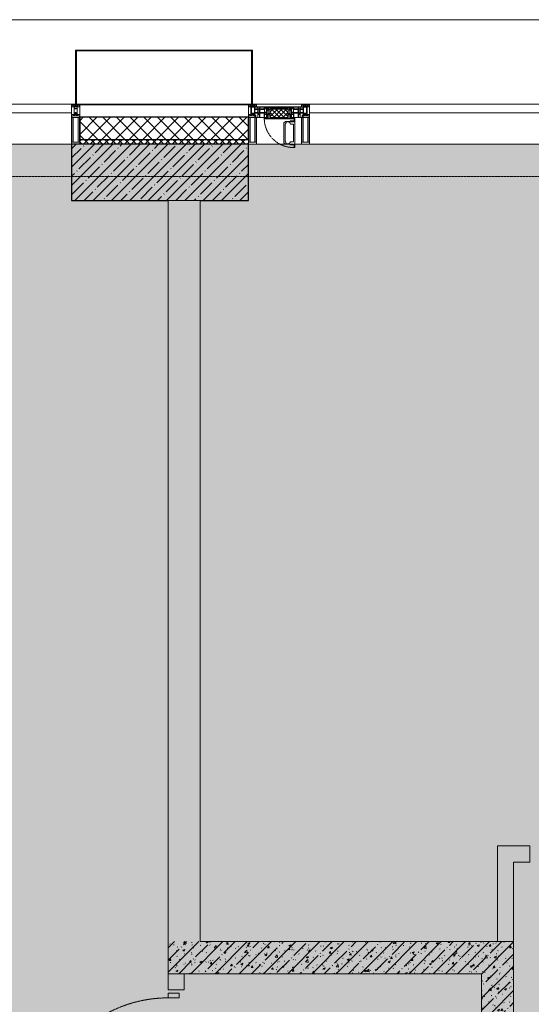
# Model space of a CAD drawing. Header units: millimetres. Extents: x -547442 to 178656, y -69521 to 11064.
# Tile 149 of 256: x -190526 to -187343, y -15677 to -9552. Entities that reach past the tile are written whole.
import ezdxf

# ---------------------------------------------------------------- set-up
doc = ezdxf.new("R2010")
doc.units = ezdxf.units.MM
doc.linetypes.add('-D1-02х01', pattern=[3, 2, -1])
doc.linetypes.add('-D1d1-15x02', pattern=[19, 15, -2, 0, -2])
for name, color, linetype, lineweight in [('_0', 7, 'Continuous', 13), ('A-COLS', 7, 'Continuous', 5), ('A-DETL-GENF', 7, 'Continuous', 5), ('A-DOOR', 7, 'Continuous', 5), ('A-GLAZ', 7, 'Continuous', 5), ('A-GLAZ-CURT', 8, 'Continuous', 5), ('A-GLAZ-CWMG', 8, 'Continuous', 5), ('A-WALL', 7, 'Continuous', 5), ('A-WALL-FNSH', 8, 'Continuous', 5), ('I-WALL', 7, 'Continuous', 5), ('S-COLS', 7, 'Continuous', 5), ('S-GRID', 7, 'Continuous', 5), ('Ограждение', 7, 'Continuous', 5), ('Поручни', 7, 'Continuous', 5)]:
    doc.layers.add(name, color=color, linetype=linetype, lineweight=lineweight)
pattern_1 = [(45, (-192252.93, -39776.5), (-75.43415, 75.43415), [106.68, -17.78, 3.556, -17.78]), (45, (-192252.93, -39701.11), (-75.43415, 75.43415), []), (50, (-192252.93, -39776.5), (127.5292, -11.15758), [13.335, -146.685]), (355, (-192252.93, -39776.5), (-24.66966, 133.74), [10.668, -117.348]), (100.451, (-192242.31, -39777.43), (102.85973, 122.5818), [11.333, -124.663]), (46.184, (-192252.93, -39740.94), (189.75516, -29.4304), [20.002, -220.027]), (96.636, (-192237.12, -39743.4), (166.1822, 173.1996), [17, -186.995]), (351.184, (-192252.93, -39740.94), (166.1839, 173.1976), [16.002, -176.022]), (21, (-192235.15, -39749.83), (106.13027, -71.58603), [13.335, -146.685]), (326, (-192235.15, -39749.83), (43.2619, 128.93175), [10.668, -117.348]), (71.451, (-192226.31, -39755.8), (149.392, 57.34505), [11.333, -124.663]), (37.5, (-192252.935, -39776.5), (2.16223, 59.18836), [3.353, -112.573, 3.353, -115.773, -117.792]), (37.5, (-192252.935, -39776.5), (2.16223, 59.18836), [-235.052, 3.353, -114.44]), (7.5, (-192252.935, -39776.5), (46.77386, 70.12615), [3.353, -64.567, 3.353, -109.906, -44.894]), (7.5, (-192252.935, -39776.5), (46.77386, 70.12615), [-181.178, 3.353, -41.542]), (327.5, (-192292.584, -39776.5), (94.91367, -4.01009), [3.353, -41.097, 3.353, -135.331, -184.023]), (327.5, (-192292.584, -39776.5), (94.91367, -4.01009), [-183.134, 3.353, -180.67]), (317.5, (-192310.36, -39776.5), (103.69057, 17.79882), [3.353, -54.432, 3.353, -88.748, -130.683]), (317.5, (-192310.36, -39776.5), (103.69057, 17.79882), [-149.885, 3.353, -127.33])]

# ---------------------------------------------------------------- blocks, each defined once
blk = doc.blocks.new('System Panel - A_PAN_Glass-5026786-50_AS_M_L04')
at = {"layer": 'A-GLAZ-CURT'}
for p, q in [((910, 0), (-910, 0)), ((-910, 0), (-910, -55)), ((910, -55), (910, 0)), ((-910, -55), (910, -55))]:
    blk.add_line(p, q, dxfattribs=at)
blk = doc.blocks.new('Rectangular Mullion - R_StandardFrame_50Wx250H-3343043-50_AS_M_L04')
at = {"layer": 'A-GLAZ-CWMG'}
blk.add_line((11950, 29450), (10130, 29450), dxfattribs=at)
blk = doc.blocks.new('Rectangular Mullion - 50Wx250H-V3-50_AS_M_L04')
at = {"layer": 'A-DETL-GENF'}
for p, q in [((-25, 84), (-25, 250)), ((-25, 250), (0, 250)), ((25, 250), (0, 250)), ((25, 65.2), (25, 250)), ((-23, 237.3), (0, 237.3)), ((-23, 237.3), (-23, 84)), ((-14.9, 84), (-14.9, 237.3)), ((23, 237.3), (0, 237.3)), ((14.9, 84), (14.9, 237.3)), ((23, 237.3), (23, 73.6)), ((0, 84), (-15, 84)), ((-0.5, 73.6), (-15, 73.6)), ((-10, 71.3), (-12, 71.3)), ((-10, 57.4), (-10, 71.3)), ((-7, 65.2), (-5.9, 67.3)), ((-7, 65.2), (-7, 57)), ((-4.1, 67.3), (-5.9, 67.3)), ((-4.1, 67.3), (-2.9, 65.1)), ((-2.9, 65.1), (-2.9, 57)), ((0, 84), (23, 84)), ((0.5, 73.6), (23, 73.6)), ((4.1, 67.3), (2.9, 65.1)), ((2.9, 65.1), (2.9, 57)), ((4.1, 67.3), (5.9, 67.3)), ((7, 65.2), (5.9, 67.3)), ((7, 65.2), (7, 54.7)), ((10, 71.3), (14, 71.3)), ((10, 53), (10, 71.3)), ((14, 71.3), (14, 65.2)), ((14, 65.2), (25, 65.2)), ((-23.8, 14.6), (-25, 14.2)), ((-25, 0), (-25, 14.2)), ((-23.8, 17), (-23.8, 14.6)), ((-22.5, 10.6), (-23.8, 14.6)), ((-22.5, 10.6), (-23.7, 9.9)), ((-23.7, 1.3), (-23.7, 9.9)), ((-23.7, 1.3), (-11.8, 1.3)), ((-23.2, 10.2), (-22.5, 8)), ((-22.5, 8), (-22.5, 4.5)), ((-21.3, 4.5), (-22.5, 4.5)), ((-22.3, 17), (-22.3, 16)), ((-22.3, 16), (-21.3, 16)), ((-19.9, 17), (-21.3, 16)), ((-21.3, 4.5), (-21.3, 6.5)), ((-21.3, 6.5), (-14.2, 6.5)), ((-7.4, 16.6), (-18.4, 16.6)), ((-14.2, 6.5), (-14.2, 4.5)), ((-13.2, 4.5), (-14.2, 4.5)), ((-13.2, 4.5), (-12.2, 7.2)), ((-12.7, 7.6), (-11.3, 11.4)), ((-12.7, 7.6), (-11.8, 6.9)), ((-12.2, 9), (-12.2, 14.8)), ((-12.2, 14.8), (0, 14.8)), ((-11.8, 1.3), (-11.8, 6.9)), ((-10.5, 11.2), (-11.3, 11.4)), ((-10.5, 1.5), (-10.5, 11.2)), ((-4.8, 1.5), (-10.5, 1.5)), ((0, 8), (-4.8, 8)), ((-4.8, 1.5), (-4.8, 8)), ((-2.6, 16.8), (0, 16.8)), ((2.6, 16.8), (0, 16.8)), ((0, 14.8), (0, 16.8)), ((0, 14.8), (0, 16.8)), ((12.2, 14.8), (0, 14.8)), ((0, 0), (0, 8)), ((0, 8), (4.8, 8)), ((0, 0), (0, 8)), ((4.8, 1.5), (4.8, 8)), ((4.8, 1.5), (10.5, 1.5)), ((8.5, 23), (6, 25.5)), ((6, 18), (7.4, 18)), ((8.7, 53), (7, 54.7)), ((7.4, 18), (7.4, 16.6)), ((7.4, 16.6), (18.4, 16.6)), ((7.5, 18.5), (8.5, 18.5)), ((7.5, 17), (7.5, 18.5)), ((10, 17), (7.5, 17)), ((8.5, 18.5), (8.5, 23)), ((8.7, 53), (10, 53)), ((10, 53), (10, 17)), ((10.5, 11.2), (11.3, 11.4)), ((10.5, 1.5), (10.5, 11.2)), ((12.7, 7.6), (11.3, 11.4)), ((12.7, 7.6), (11.8, 6.9)), ((11.8, 1.3), (11.8, 6.9)), ((23.7, 1.3), (11.8, 1.3)), ((12.2, 9), (12.2, 14.8)), ((13.2, 4.5), (12.2, 7.2)), ((13.2, 4.5), (14.2, 4.5)), ((21.3, 6.5), (14.2, 6.5)), ((14.2, 6.5), (14.2, 4.5)), ((18.4, 16.6), (19, 17.6)), ((19, 17.6), (21.3, 16)), ((22.3, 16), (21.3, 16)), ((21.3, 4.5), (21.3, 6.5)), ((21.3, 4.5), (22.5, 4.5)), ((22.3, 17), (22.3, 16)), ((22.3, 17), (23.8, 17)), ((22.5, 10.6), (23.8, 14.6)), ((22.5, 10.6), (23.7, 9.9)), ((23.2, 10.2), (22.5, 8)), ((22.5, 8), (22.5, 4.5)), ((23.7, 1.3), (23.7, 9.9)), ((23.8, 17), (23.8, 14.6)), ((23.8, 14.6), (25, 14.2)), ((25, 0), (25, 14.2)), ((-25, 0), (0, 0)), ((25, 0), (0, 0))]:
    blk.add_line(p, q, dxfattribs=at)
for centre, start, end in [((-0.5, 73.1), 360, 90), ((0.5, 73.1), 90, 180)]:
    blk.add_arc(centre, 0.5, start, end, dxfattribs=at)
blk = doc.blocks.new('Rectangular Mullion - R_StandardFrame_50Wx250H-V13-50_AS_M_L04')
at = {"layer": 'A-GLAZ-CWMG', "lineweight": 9}
for p, q in [((-25, 84), (-25, 250)), ((-25, 250), (25, 250)), ((25, 250), (25, 0)), ((-25, 0), (-25, 17)), ((25, 0), (-25, 0))]:
    blk.add_line(p, q, dxfattribs=at)
blk = doc.blocks.new('A_PAN_Створка - 383мм-V38-50_AS_M_L04')
at = {"layer": 'A-GLAZ-CURT'}
h = blk.add_hatch(dxfattribs=at)
h.set_pattern_fill('FP_30', color=256, style=0, pattern_type=2)
h.set_pattern_definition([(45, (-3340, -29700), (-14.142136, 14.142136), []), (135, (-3340, -29700), (-14.142136, -14.142136), [])])
h.paths.add_polyline_path([(-53.6, -82.7), (54.6, -81.8), (55.5, -62.5), (57.2, -60.8), (57.2, -36.4), (54.9, -34.1), (54.5, -31.8), (-54.5, -31.8), (-54.9, -34.1), (-57.2, -36.4), (-57.2, -60.8), (-54.6, -63.4), (-54.6, -81.8)])
at = {"layer": 'A-DETL-GENF'}
for p, q in [((-70, -32.1), (-61.4, -23.5)), ((-70, -62.5), (-70, -32.1)), ((-67.8, -38.3), (-65.7, -37.4)), ((-67.8, -55.7), (-67.8, -38.3)), ((-66, -56.5), (-67.8, -55.7)), ((-66, -56.5), (-62, -59.1)), ((-65.7, -37.4), (-60.8, -34.7)), ((-62, -59.1), (-60.7, -61)), ((61.4, -23.5), (-61.4, -23.5)), ((-60.8, -34.7), (-57.3, -35.9)), ((-60.7, -61), (-57.4, -61)), ((-57.4, -61), (-54.9, -63.5)), ((-55.2, -33.8), (-57.3, -35.9)), ((-54.9, -34.1), (-57.2, -36.4)), ((-57.2, -36.4), (-57.2, -60.8)), ((-57.2, -60.8), (-54.6, -63.4)), ((-55.2, -33.8), (-54.8, -31.5)), ((-54.9, -25.8), (-53.9, -24.8)), ((-54.9, -29.5), (-54.9, -25.8)), ((-53.9, -30.5), (-54.9, -29.5)), ((-54.5, -31.8), (-54.9, -34.1)), ((0, -31.5), (-54.8, -31.5)), ((54.5, -31.8), (-54.5, -31.8)), ((-53.9, -24.8), (53.9, -24.8)), ((53.9, -30.5), (-53.9, -30.5)), ((0, -31.5), (54.8, -31.5)), ((54.9, -25.8), (53.9, -24.8)), ((53.9, -30.5), (54.9, -29.5)), ((54.9, -34.1), (54.5, -31.8)), ((54.6, -63.4), (57.2, -60.8)), ((55.2, -33.8), (54.8, -31.5)), ((54.9, -29.5), (54.9, -25.8)), ((57.2, -36.4), (54.9, -34.1)), ((57.4, -61), (54.9, -63.5)), ((55.2, -33.8), (57.3, -35.9)), ((57.2, -60.8), (57.2, -36.4)), ((60.8, -34.7), (57.3, -35.9)), ((60.7, -61), (57.4, -61)), ((62, -59.1), (60.7, -61)), ((65.7, -37.4), (60.8, -34.7)), ((70, -32.1), (61.4, -23.5)), ((66, -56.5), (62, -59.1)), ((67.8, -38.3), (65.7, -37.4)), ((66, -56.5), (67.8, -55.7)), ((67.8, -55.7), (67.8, -38.3)), ((70, -62.5), (70, -32.1)), ((-91.5, -87.5), (-73.9, -87.5)), ((-91.5, -92), (-91.5, -87.5)), ((-91.5, -92), (91.5, -92)), ((-83.4, -90.3), (-83.4, -87.5)), ((-83.4, -90.3), (-69.4, -90.3)), ((-73.9, -62.5), (-70, -62.5)), ((-73.9, -87.5), (-73.9, -62.5)), ((-69.4, -66.5), (-73.9, -66.5)), ((-73.9, -81.5), (-69.4, -81.5)), ((-69.4, -85.5), (-73.9, -85.5)), ((-69.4, -81.5), (-69.4, -66.5)), ((-69.4, -90.3), (-69.4, -85.5)), ((-61.7, -62.5), (-67.9, -62.5)), ((-67.9, -62.5), (-67.9, -89.3)), ((-67.9, -89.3), (-66.9, -90.3)), ((-66.9, -90.3), (-57.4, -90.3)), ((-61.7, -64.9), (-61.7, -62.5)), ((-60.1, -67.7), (-61.7, -64.9)), ((-56.4, -67.7), (-60.1, -67.7)), ((-57.4, -90.3), (-56.4, -89.4)), ((-56.4, -89.4), (-56.4, -67.7)), ((-54.9, -63.5), (-54.9, -81.9)), ((-54.9, -81.9), (-53.8, -83)), ((-54.9, -85.6), (-53.9, -84.6)), ((-54.9, -89.3), (-54.9, -85.6)), ((-53.9, -90.3), (-54.9, -89.3)), ((-54.6, -63.4), (-54.6, -81.8)), ((-54.6, -81.8), (-53.6, -82.7)), ((-53.9, -84.6), (53.9, -84.6)), ((53.9, -90.3), (-53.9, -90.3)), ((53.8, -83), (-53.8, -83)), ((-53.6, -82.7), (53.6, -82.7)), ((53.6, -82.7), (54.6, -81.8)), ((54.9, -81.9), (53.8, -83)), ((54.9, -85.6), (53.9, -84.6)), ((53.9, -90.3), (54.9, -89.3)), ((54.6, -81.8), (54.6, -63.4)), ((54.9, -63.5), (54.9, -81.9)), ((54.9, -89.3), (54.9, -85.6)), ((56.4, -67.7), (60.1, -67.7)), ((56.4, -89.4), (56.4, -67.7)), ((57.4, -90.3), (56.4, -89.4)), ((66.9, -90.3), (57.4, -90.3)), ((60.1, -67.7), (61.7, -64.9)), ((61.7, -62.5), (67.9, -62.5)), ((61.7, -64.9), (61.7, -62.5)), ((67.9, -89.3), (66.9, -90.3)), ((67.9, -62.5), (67.9, -89.3)), ((69.4, -66.5), (73.9, -66.5)), ((69.4, -81.5), (69.4, -66.5)), ((73.9, -81.5), (69.4, -81.5)), ((69.4, -85.5), (73.9, -85.5)), ((69.4, -90.3), (69.4, -85.5)), ((83.4, -90.3), (69.4, -90.3)), ((73.9, -62.5), (70, -62.5)), ((73.9, -87.5), (73.9, -62.5)), ((91.5, -87.5), (73.9, -87.5)), ((83.4, -90.3), (83.4, -87.5)), ((91.5, -92), (91.5, -87.5))]:
    blk.add_line(p, q, dxfattribs=at)
at = {"layer": 'A-DETL-GENF', "color": 9, "true_color": 0xc8c8c8}
for p, q in [((39.7, -109), (31.1, -117.6)), ((31.1, -117.6), (31.1, -240.4)), ((70.1, -109), (39.7, -109)), ((41.4, -123.8), (43.5, -121.7)), ((45, -113.3), (42.3, -118.2)), ((42.3, -118.2), (43.5, -121.7)), ((45.9, -111.2), (45, -113.3)), ((63.3, -111.2), (45.9, -111.2)), ((64.1, -113), (63.3, -111.2)), ((64.1, -113), (66.7, -117)), ((66.7, -117), (68.6, -118.3)), ((68.6, -118.3), (68.6, -121.6)), ((68.6, -121.6), (71.1, -124.1)), ((70.1, -105.1), (70.1, -109)), ((95.1, -105.1), (70.1, -105.1)), ((74.1, -109.6), (74.1, -105.1)), ((89.1, -109.6), (74.1, -109.6)), ((89.1, -105.1), (89.1, -109.6)), ((93.1, -109.6), (93.1, -105.1)), ((97.9, -109.6), (93.1, -109.6)), ((95.1, -87.5), (95.1, -105.1)), ((99.6, -87.5), (95.1, -87.5)), ((97.9, -95.6), (95.1, -95.6)), ((97.9, -95.6), (97.9, -109.6)), ((99.6, -270.5), (99.6, -87.5)), ((41.4, -123.8), (39.1, -124.2)), ((39.1, -179), (39.1, -124.2)), ((39.1, -179), (39.1, -233.8)), ((71.1, -124.1), (89.5, -124.1)), ((89.5, -124.1), (90.6, -125.2)), ((90.6, -125.2), (90.6, -232.8)), ((39.7, -249), (31.1, -240.4)), ((41.4, -234.2), (39.1, -233.8)), ((41.4, -234.2), (43.5, -236.3)), ((42.3, -239.8), (43.5, -236.3)), ((45, -244.7), (42.3, -239.8)), ((45.9, -246.8), (45, -244.7)), ((64.1, -245), (63.3, -246.8)), ((64.1, -245), (66.7, -241)), ((66.7, -241), (68.6, -239.7)), ((68.6, -236.4), (71.1, -233.9)), ((68.6, -239.7), (68.6, -236.4)), ((71.1, -233.9), (89.5, -233.9)), ((89.5, -233.9), (90.6, -232.8)), ((70.1, -249), (39.7, -249)), ((63.3, -246.8), (45.9, -246.8)), ((70.1, -252.9), (70.1, -249)), ((95.1, -252.9), (70.1, -252.9)), ((74.1, -248.4), (74.1, -252.9)), ((89.1, -248.4), (74.1, -248.4)), ((89.1, -252.9), (89.1, -248.4)), ((93.1, -248.4), (93.1, -252.9)), ((97.9, -248.4), (93.1, -248.4)), ((95.1, -270.5), (95.1, -252.9)), ((97.9, -262.4), (95.1, -262.4)), ((99.6, -270.5), (95.1, -270.5)), ((97.9, -262.4), (97.9, -248.4))]:
    blk.add_line(p, q, dxfattribs=at)
at = {"layer": 'A-GLAZ'}
for p, q in [((-67.9, -17), (-171, -17)), ((-171, -17), (-171, -57)), ((-171, -18.5), (-153.5, -18.5)), ((-171, -55.5), (-152, -55.5)), ((-171, -57), (-156, -57)), ((-153.5, -18.5), (-152, -20)), ((-153, -60), (-153, -73.5)), ((-152, -20), (-152, -73.5)), ((-150.5, -17), (-150.5, -29.4)), ((-132.4, -18.6), (-150.5, -18.6)), ((-150.5, -29.4), (-132.4, -29.4)), ((-150.5, -33.6), (-150.5, -68)), ((-136.3, -33.6), (-150.5, -33.6)), ((-136.4, -52.4), (-150.5, -52.4)), ((-150.5, -56.6), (-132.4, -56.6)), ((-137.2, -31), (-135.8, -35)), ((-132.5, -31), (-137.2, -31)), ((-137.2, -54.8), (-135.8, -50.8)), ((-132.5, -54.8), (-137.2, -54.8)), ((-132.1, -36.8), (-135.8, -35)), ((-132.1, -49), (-135.8, -50.8)), ((-132.5, -31.9), (-133.4, -33.7)), ((-133.4, -33.7), (-130.1, -35.3)), ((-133.4, -52), (-130.1, -50.4)), ((-132.5, -53.8), (-133.4, -52)), ((-132.5, -31.9), (-132.5, -31)), ((-132.5, -53.8), (-132.5, -54.8)), ((-132.4, -29.4), (-132.4, -18.6)), ((-132.4, -56.6), (-132.4, -82.5)), ((-132.1, -49), (-132.1, -36.8)), ((-131, -18.2), (-131, -29.5)), ((-120.8, -18.2), (-131, -18.2)), ((-131, -29.5), (-120.8, -29.5)), ((-131, -30.9), (-131, -33)), ((-120.8, -30.9), (-131, -30.9)), ((-129.4, -34.6), (-131, -33)), ((-129.4, -51.1), (-131, -52.7)), ((-131, -55.1), (-131, -52.7)), ((-120.8, -55.1), (-131, -55.1)), ((-131, -56.5), (-131, -62.6)), ((-131, -56.5), (-120.8, -56.5)), ((-130.1, -35.3), (-129.4, -34.6)), ((-130.1, -35.3), (-130.1, -50.4)), ((-130.1, -50.4), (-129.4, -51.1)), ((-122.4, -34.6), (-120.8, -33)), ((-121.7, -35.3), (-122.4, -34.6)), ((-121.7, -50.4), (-122.4, -51.1)), ((-122.4, -51.1), (-120.8, -52.7)), ((-118.4, -33.7), (-121.7, -35.3)), ((-121.7, -35.3), (-121.7, -50.4)), ((-118.4, -52), (-121.7, -50.4)), ((-120.8, -18.2), (-120.8, -29.5)), ((-120.8, -30.9), (-120.8, -33)), ((-120.8, -55.1), (-120.8, -52.7)), ((-120.8, -56.5), (-120.8, -62.6)), ((-119.7, -36.8), (-115.9, -35)), ((-119.7, -49), (-119.7, -36.8)), ((-119.7, -49), (-115.9, -50.8)), ((-119.3, -18.6), (-92.5, -18.6)), ((-119.3, -29.4), (-119.3, -18.6)), ((-92.5, -29.4), (-119.3, -29.4)), ((-119.3, -31), (-114.6, -31)), ((-119.3, -31.9), (-119.3, -31)), ((-119.3, -31.9), (-118.4, -33.7)), ((-119.3, -53.8), (-118.4, -52)), ((-119.3, -53.8), (-119.3, -54.8)), ((-119.3, -54.8), (-114.6, -54.8)), ((-119.3, -56.6), (-119.3, -82.5)), ((-92.5, -56.6), (-119.3, -56.6)), ((-114.6, -31), (-115.9, -35)), ((-114.6, -54.8), (-115.9, -50.8)), ((-94.1, -33.5), (-115.4, -33.5)), ((-94.1, -52.5), (-115.3, -52.5)), ((-89.9, -35.1), (-94.1, -33.5)), ((-89.9, -50.9), (-94.1, -52.5)), ((-92.5, -18.6), (-92.5, -29.4)), ((-92.5, -56.6), (-92.5, -82.5)), ((-90.8, -18.5), (-90.8, -29.4)), ((-87.3, -18.5), (-90.8, -18.5)), ((-90.8, -29.4), (-85.9, -29.4)), ((-90.8, -56.6), (-85.9, -56.6)), ((-90.8, -62.7), (-90.8, -56.6)), ((-89.9, -32.5), (-89.9, -35.1)), ((-85.9, -32.5), (-89.9, -32.5)), ((-89.9, -35.1), (-89.9, -50.9)), ((-89.9, -52.2), (-89.9, -50.9)), ((-89.9, -52.2), (-88.6, -53.5)), ((-85.9, -53.5), (-88.6, -53.5)), ((-87.3, -20.4), (-87.3, -18.5)), ((-87.3, -20.4), (-87.3, -21.9)), ((-84.8, -20.4), (-87.3, -20.4)), ((-87.3, -21.9), (-85.9, -21.9)), ((-85.9, -18.2), (-85.9, -20.4)), ((-75.9, -18.2), (-85.9, -18.2)), ((-85.9, -21.9), (-85.9, -29.4)), ((-85.9, -29.4), (-85.9, -32.5)), ((-85.9, -53.5), (-78, -45.6)), ((-85.9, -56.6), (-85.9, -53.5)), ((-83.4, -20.4), (-84.8, -20.4)), ((-70, -33.8), (-83.4, -20.4)), ((-80.4, -61.1), (-80.4, -62.7)), ((-78, -61.1), (-80.4, -61.1)), ((-78, -84), (-78, -23.5)), ((-78, -23.5), (-67.9, -23.5)), ((-78, -36.8), (-70, -36.8)), ((-78, -45.6), (-78, -36.8)), ((-78, -66.1), (-78, -61.1)), ((-75.9, -21.5), (-75.9, -18.2)), ((-75.9, -21.5), (-75.9, -23.5)), ((-74.9, -21.5), (-75.9, -21.5)), ((-75.9, -23.5), (-73, -23.5)), ((-74.9, -17.9), (-74.9, -21.5)), ((-68.9, -17.9), (-74.9, -17.9)), ((-67.2, -29.3), (-73, -23.5)), ((-61.4, -23.5), (-70, -32.1)), ((-70, -32.1), (-70, -62.5)), ((-70, -36.8), (-70, -33.8)), ((-68.9, -21.5), (-68.9, -17.9)), ((-67.9, -21.5), (-68.9, -21.5)), ((67.9, -17), (-67.9, -17)), ((-61.4, -23.5), (-67.9, -17)), ((-67.9, -17), (-67.9, -23.5)), ((-67.9, -17), (67.9, -17)), ((-67.9, -21.5), (-67.9, -23.5)), ((-67.9, -23.5), (-64.6, -26.8)), ((-67.9, -23.5), (-64.6, -26.8)), ((-64.6, -26.8), (-67.2, -29.3)), ((-64.6, -26.8), (-61.4, -23.5)), ((61.4, -23.5), (-61.4, -23.5)), ((67.9, -17), (61.4, -23.5)), ((70, -32.1), (61.4, -23.5)), ((61.4, -23.5), (64.6, -26.8)), ((67.9, -23.5), (64.6, -26.8)), ((64.6, -26.8), (67.9, -23.5)), ((64.6, -26.8), (67.2, -29.3)), ((67.2, -29.3), (73, -23.5)), ((67.9, -23.5), (67.9, -17)), ((171, -17), (67.9, -17)), ((67.9, -21.5), (67.9, -23.5)), ((67.9, -21.5), (68.9, -21.5)), ((67.9, -23.5), (78, -23.5)), ((68.9, -17.9), (74.9, -17.9)), ((68.9, -21.5), (68.9, -17.9)), ((70, -33.8), (83.4, -20.4)), ((70, -62.5), (70, -32.1)), ((70, -36.8), (70, -33.8)), ((78, -36.8), (70, -36.8)), ((75.9, -23.5), (73, -23.5)), ((74.9, -17.9), (74.9, -21.5)), ((74.9, -21.5), (75.9, -21.5)), ((75.9, -18.2), (85.9, -18.2)), ((75.9, -21.5), (75.9, -18.2)), ((75.9, -21.5), (75.9, -23.5)), ((78, -23.5), (78, -84)), ((78, -45.6), (78, -36.8)), ((85.9, -53.5), (78, -45.6)), ((78, -61.1), (80.4, -61.1)), ((78, -66.1), (78, -61.1)), ((80.4, -61.1), (80.4, -62.7)), ((83.4, -20.4), (84.8, -20.4)), ((84.8, -20.4), (87.3, -20.4)), ((85.9, -18.2), (85.9, -20.4)), ((85.9, -21.9), (85.9, -29.4)), ((87.3, -21.9), (85.9, -21.9)), ((85.9, -29.4), (85.9, -32.5)), ((90.8, -29.4), (85.9, -29.4)), ((85.9, -32.5), (89.9, -32.5)), ((85.9, -53.5), (88.6, -53.5)), ((85.9, -56.6), (85.9, -53.5)), ((90.8, -56.6), (85.9, -56.6)), ((87.3, -18.5), (90.8, -18.5)), ((87.3, -20.4), (87.3, -18.5)), ((87.3, -20.4), (87.3, -21.9)), ((89.9, -52.2), (88.6, -53.5)), ((89.9, -32.5), (89.9, -35.1)), ((89.9, -35.1), (94.1, -33.5)), ((89.9, -35.1), (89.9, -50.9)), ((89.9, -50.9), (94.1, -52.5)), ((89.9, -52.2), (89.9, -50.9)), ((90.8, -18.5), (90.8, -29.4)), ((90.8, -62.7), (90.8, -56.6)), ((92.5, -18.6), (92.5, -29.4)), ((119.3, -18.6), (92.5, -18.6)), ((92.5, -29.4), (119.3, -29.4)), ((92.5, -56.6), (119.3, -56.6)), ((92.5, -56.6), (92.5, -82.5)), ((94.1, -33.5), (115.4, -33.5)), ((94.1, -52.5), (115.3, -52.5)), ((114.6, -31), (115.9, -35)), ((119.3, -31), (114.6, -31)), ((114.6, -54.8), (115.9, -50.8)), ((119.3, -54.8), (114.6, -54.8)), ((119.7, -36.8), (115.9, -35)), ((119.7, -49), (115.9, -50.8)), ((119.3, -31.9), (118.4, -33.7)), ((118.4, -33.7), (121.7, -35.3)), ((118.4, -52), (121.7, -50.4)), ((119.3, -53.8), (118.4, -52)), ((119.3, -29.4), (119.3, -18.6)), ((119.3, -31.9), (119.3, -31)), ((119.3, -53.8), (119.3, -54.8)), ((119.3, -56.6), (119.3, -82.5)), ((119.7, -49), (119.7, -36.8)), ((120.8, -18.2), (120.8, -29.5)), ((120.8, -18.2), (131, -18.2)), ((131, -29.5), (120.8, -29.5)), ((120.8, -30.9), (120.8, -33)), ((120.8, -30.9), (131, -30.9)), ((122.4, -34.6), (120.8, -33)), ((122.4, -51.1), (120.8, -52.7)), ((120.8, -55.1), (120.8, -52.7)), ((120.8, -55.1), (131, -55.1)), ((120.8, -56.5), (120.8, -62.6)), ((131, -56.5), (120.8, -56.5)), ((121.7, -35.3), (122.4, -34.6)), ((121.7, -35.3), (121.7, -50.4)), ((121.7, -50.4), (122.4, -51.1)), ((129.4, -34.6), (131, -33)), ((130.1, -35.3), (129.4, -34.6)), ((130.1, -50.4), (129.4, -51.1)), ((129.4, -51.1), (131, -52.7)), ((133.4, -33.7), (130.1, -35.3)), ((130.1, -35.3), (130.1, -50.4)), ((133.4, -52), (130.1, -50.4)), ((131, -18.2), (131, -29.5)), ((131, -30.9), (131, -33)), ((131, -55.1), (131, -52.7)), ((131, -56.5), (131, -62.6)), ((132.1, -36.8), (135.8, -35)), ((132.1, -49), (132.1, -36.8)), ((132.1, -49), (135.8, -50.8)), ((132.4, -18.6), (150.5, -18.6)), ((132.4, -29.4), (132.4, -18.6)), ((150.5, -29.4), (132.4, -29.4)), ((150.5, -56.6), (132.4, -56.6)), ((132.4, -56.6), (132.4, -82.5)), ((132.5, -31), (137.2, -31)), ((132.5, -31.9), (132.5, -31)), ((132.5, -31.9), (133.4, -33.7)), ((132.5, -53.8), (133.4, -52)), ((132.5, -53.8), (132.5, -54.8)), ((132.5, -54.8), (137.2, -54.8)), ((137.2, -31), (135.8, -35)), ((137.2, -54.8), (135.8, -50.8)), ((136.3, -33.6), (150.5, -33.6)), ((136.4, -52.4), (150.5, -52.4)), ((150.5, -17), (150.5, -29.4)), ((150.5, -33.6), (150.5, -68)), ((153.5, -18.5), (152, -20)), ((152, -20), (152, -73.5)), ((171, -55.5), (152, -55.5)), ((153, -73.5), (153, -60)), ((171, -18.5), (153.5, -18.5)), ((156, -57), (171, -57)), ((171, -57), (171, -17)), ((-153, -73.5), (-150, -73.5)), ((-150.5, -68), (-143.5, -68)), ((-150.5, -69.5), (-150.5, -73.5)), ((-145, -69.5), (-150.5, -69.5)), ((-150, -73.5), (-150, -84)), ((-150, -84), (-78, -84)), ((-148.5, -81), (-148.5, -82.5)), ((-143.5, -81), (-148.5, -81)), ((-148.5, -82.5), (-132.4, -82.5)), ((-145, -69.5), (-145, -79.5)), ((-143.5, -68), (-143.5, -81)), ((-120.8, -62.6), (-131, -62.6)), ((-131, -64.6), (-120.8, -64.6)), ((-131, -82.5), (-131, -64.6)), ((-131, -82.5), (-120.8, -82.5)), ((-120.8, -82.5), (-120.8, -64.6)), ((-119.3, -82.5), (-92.5, -82.5)), ((-73.9, -87.5), (-91.5, -87.5)), ((-91.5, -87.5), (-91.5, -92)), ((-91.5, -92), (91.5, -92)), ((-80.4, -62.7), (-90.8, -62.7)), ((-90.8, -64.6), (-90.8, -82.5)), ((-80.1, -64.6), (-90.8, -64.6)), ((-90.8, -82.5), (-79.5, -82.5)), ((-78, -84), (-85, -84)), ((-85, -84), (-85, -87.5)), ((-85, -87.5), (-78, -87.5)), ((-80.1, -66.1), (-80.1, -64.6)), ((-78, -66.1), (-80.1, -66.1)), ((-79.5, -80.6), (-78, -80.6)), ((-79.5, -82.5), (-79.5, -80.6)), ((-78, -87.5), (-78, -84)), ((-78, -84), (-73.9, -84)), ((-70, -62.5), (-73.9, -62.5)), ((-73.9, -62.5), (-73.9, -87.5)), ((73.9, -62.5), (70, -62.5)), ((73.9, -87.5), (73.9, -62.5)), ((73.9, -84), (78, -84)), ((91.5, -87.5), (73.9, -87.5)), ((78, -66.1), (80.1, -66.1)), ((79.5, -80.6), (78, -80.6)), ((78, -87.5), (78, -84)), ((78, -84), (85, -84)), ((78, -84), (150, -84)), ((85, -87.5), (78, -87.5)), ((79.5, -82.5), (79.5, -80.6)), ((90.8, -82.5), (79.5, -82.5)), ((80.1, -64.6), (90.8, -64.6)), ((80.1, -66.1), (80.1, -64.6)), ((80.4, -62.7), (90.8, -62.7)), ((85, -84), (85, -87.5)), ((90.8, -64.6), (90.8, -82.5)), ((91.5, -92), (91.5, -87.5)), ((119.3, -82.5), (92.5, -82.5)), ((120.8, -62.6), (131, -62.6)), ((120.8, -82.5), (120.8, -64.6)), ((131, -64.6), (120.8, -64.6)), ((131, -82.5), (120.8, -82.5)), ((131, -82.5), (131, -64.6)), ((148.5, -82.5), (132.4, -82.5)), ((143.5, -68), (143.5, -81)), ((150.5, -68), (143.5, -68)), ((143.5, -81), (148.5, -81)), ((145, -69.5), (150.5, -69.5)), ((145, -69.5), (145, -79.5)), ((148.5, -81), (148.5, -82.5)), ((150, -84), (150, -73.5)), ((150, -73.5), (153, -73.5)), ((150.5, -69.5), (150.5, -73.5))]:
    blk.add_line(p, q, dxfattribs=at)
for centre, start, end in [((-156, -60), 0, 90), ((156, -60), 90, 180)]:
    blk.add_arc(centre, 3, start, end, dxfattribs=at)
at = {"layer": 'A-GLAZ', "linetype": '-D1-02х01'}
blk.add_arc((91.4, -87.5), 183, 181.40905, 271.14454, dxfattribs=at)
blk = doc.blocks.new('Rectangular Mullion - R_StandardFrame_50Wx250H-V14-50_AS_M_L04')
at = {"layer": 'A-GLAZ-CWMG'}
for p, q in [((25500, 29700), (25780, 29700)), ((25500, 29450), (25710.1, 29450)), ((25739.6, 29450), (25780, 29450))]:
    blk.add_line(p, q, dxfattribs=at)
blk = doc.blocks.new('System Panel - A_PAN_Glass-3574690-50_AS_M_L04')
at = {"layer": 'A-GLAZ-CURT'}
for p, q in [((1350, 55), (-1350, 55)), ((-1350, 55), (-1350, 0)), ((-1350, 0), (1350, 0)), ((1350, 0), (1350, 55))]:
    blk.add_line(p, q, dxfattribs=at)
blk = doc.blocks.new('Rectangular Mullion - R_StandardFrame_50Wx250H-3574689-50_AS_M_L04')
at = {"layer": 'A-GLAZ-CWMG'}
for q in [(-650, 29600), (2050, 29450)]:
    blk.add_line((-650, 29450), q, dxfattribs=at)
blk = doc.blocks.new('Rectangular Mullion - 50Wx250H-2623690-50_AS_M_L04')
at = {"layer": 'A-DETL-GENF'}
for p, q in [((-25, 65.2), (-25, 250)), ((-25, 250), (0, 250)), ((25, 250), (0, 250)), ((25, 65.2), (25, 250)), ((-23, 237.3), (0, 237.3)), ((-23, 237.3), (-23, 73.6)), ((-14.9, 84), (-14.9, 237.3)), ((23, 237.3), (0, 237.3)), ((14.9, 84), (14.9, 237.3)), ((23, 237.3), (23, 73.6)), ((-14, 65.2), (-25, 65.2)), ((0, 84), (-23, 84)), ((-0.5, 73.6), (-23, 73.6)), ((-14, 71.3), (-14, 65.2)), ((-10, 71.3), (-14, 71.3)), ((-10, 53), (-10, 71.3)), ((-7, 65.2), (-5.9, 67.3)), ((-7, 65.2), (-7, 54.7)), ((-4.1, 67.3), (-5.9, 67.3)), ((-4.1, 67.3), (-2.9, 65.1)), ((-2.9, 65.1), (-2.9, 54.6)), ((0, 84), (23, 84)), ((0.5, 73.6), (23, 73.6)), ((4.1, 67.3), (2.9, 65.1)), ((2.9, 65.1), (2.9, 54.6)), ((4.1, 67.3), (5.9, 67.3)), ((7, 65.2), (5.9, 67.3)), ((7, 65.2), (7, 54.7)), ((10, 71.3), (14, 71.3)), ((10, 53), (10, 71.3)), ((14, 71.3), (14, 65.2)), ((14, 65.2), (25, 65.2)), ((-23.8, 14.6), (-25, 14.2)), ((-25, 0), (-25, 14.2)), ((-22.3, 17), (-23.8, 17)), ((-23.8, 17), (-23.8, 14.6)), ((-22.5, 10.6), (-23.8, 14.6)), ((-22.5, 10.6), (-23.7, 9.9)), ((-23.7, 1.3), (-23.7, 9.9)), ((-23.7, 1.3), (-11.8, 1.3)), ((-23.2, 10.2), (-22.5, 8)), ((-22.5, 8), (-22.5, 4.5)), ((-21.3, 4.5), (-22.5, 4.5)), ((-22.3, 17), (-22.3, 16)), ((-22.3, 16), (-21.3, 16)), ((-19, 17.6), (-21.3, 16)), ((-21.3, 4.5), (-21.3, 6.5)), ((-21.3, 6.5), (-14.2, 6.5)), ((-18.4, 16.6), (-19, 17.6)), ((-7.4, 16.6), (-18.4, 16.6)), ((-14.2, 6.5), (-14.2, 4.5)), ((-13.2, 4.5), (-14.2, 4.5)), ((-13.2, 4.5), (-12.2, 7.2)), ((-12.7, 7.6), (-11.3, 11.4)), ((-12.7, 7.6), (-11.8, 6.9)), ((-12.2, 9), (-12.2, 14.8)), ((-12.2, 14.8), (0, 14.8)), ((-11.8, 1.3), (-11.8, 6.9)), ((-10.5, 11.2), (-11.3, 11.4)), ((-10.5, 1.5), (-10.5, 11.2)), ((-4.8, 1.5), (-10.5, 1.5)), ((-8.7, 53), (-10, 53)), ((-10, 53), (-10, 17)), ((-10, 17), (-7.5, 17)), ((-8.7, 53), (-7, 54.7)), ((-8.5, 23), (-1.5, 30)), ((-8.5, 18.5), (-8.5, 23)), ((-7.5, 18.5), (-8.5, 18.5)), ((-7.5, 17), (-7.5, 18.5)), ((-7.4, 18), (-7.4, 16.6)), ((-2.6, 18), (-7.4, 18)), ((0, 8), (-4.8, 8)), ((-4.8, 1.5), (-4.8, 8)), ((-1.3, 53), (-2.9, 54.6)), ((-2.6, 18), (-2.6, 16.8)), ((-2.6, 16.8), (0, 16.8)), ((-1.5, 30), (0, 30)), ((0, 53), (-1.3, 53)), ((0, 53), (1.3, 53)), ((1.5, 30), (0, 30)), ((2.6, 16.8), (0, 16.8)), ((0, 14.8), (0, 16.8)), ((0, 14.8), (0, 16.8)), ((12.2, 14.8), (0, 14.8)), ((0, 0), (0, 8)), ((0, 8), (4.8, 8)), ((0, 0), (0, 8)), ((1.3, 53), (2.9, 54.6)), ((8.5, 23), (1.5, 30)), ((2.6, 18), (2.6, 16.8)), ((2.6, 18), (7.4, 18)), ((4.8, 1.5), (4.8, 8)), ((4.8, 1.5), (10.5, 1.5)), ((8.7, 53), (7, 54.7)), ((7.4, 18), (7.4, 16.6)), ((7.4, 16.6), (18.4, 16.6)), ((7.5, 18.5), (8.5, 18.5)), ((7.5, 17), (7.5, 18.5)), ((10, 17), (7.5, 17)), ((8.5, 18.5), (8.5, 23)), ((8.7, 53), (10, 53)), ((10, 53), (10, 17)), ((10.5, 11.2), (11.3, 11.4)), ((10.5, 1.5), (10.5, 11.2)), ((12.7, 7.6), (11.3, 11.4)), ((12.7, 7.6), (11.8, 6.9)), ((11.8, 1.3), (11.8, 6.9)), ((23.7, 1.3), (11.8, 1.3)), ((12.2, 9), (12.2, 14.8)), ((13.2, 4.5), (12.2, 7.2)), ((13.2, 4.5), (14.2, 4.5)), ((21.3, 6.5), (14.2, 6.5)), ((14.2, 6.5), (14.2, 4.5)), ((18.4, 16.6), (19, 17.6)), ((19, 17.6), (21.3, 16)), ((22.3, 16), (21.3, 16)), ((21.3, 4.5), (21.3, 6.5)), ((21.3, 4.5), (22.5, 4.5)), ((22.3, 17), (22.3, 16)), ((22.3, 17), (23.8, 17)), ((22.5, 10.6), (23.8, 14.6)), ((22.5, 10.6), (23.7, 9.9)), ((23.2, 10.2), (22.5, 8)), ((22.5, 8), (22.5, 4.5)), ((23.7, 1.3), (23.7, 9.9)), ((23.8, 17), (23.8, 14.6)), ((23.8, 14.6), (25, 14.2)), ((25, 0), (25, 14.2)), ((-25, 0), (0, 0)), ((25, 0), (0, 0))]:
    blk.add_line(p, q, dxfattribs=at)
for centre, start, end in [((-0.5, 73.1), 360, 90), ((0.5, 73.1), 90, 180)]:
    blk.add_arc(centre, 0.5, start, end, dxfattribs=at)
blk = doc.blocks.new('Rectangular Mullion - R_StandardFrame_50Wx250H-3574691-50_AS_M_L04')
at = {"layer": 'A-GLAZ-CWMG', "lineweight": 9}
for p, q in [((0, 0), (-50, 0)), ((-50, 0), (-50, -250)), ((0, -250), (0, 0)), ((-50, -250), (0, -250))]:
    blk.add_line(p, q, dxfattribs=at)
blk = doc.blocks.new('Ограждение - Ограждение-4620478-50_AS_M_L04')
at = {"layer": 'Поручни'}
blk.add_line((16400, 30175), (-1225, 30175), dxfattribs=at)
blk = doc.blocks.new('Rectangular Mullion - 50Wx250H-V11-50_AS_M_L04')
at = {"layer": 'A-DETL-GENF'}
for p, q in [((-25, 65.2), (-25, 250)), ((-25, 250), (0, 250)), ((25, 250), (0, 250)), ((25, 84), (25, 250)), ((-23, 237.3), (0, 237.3)), ((-23, 237.3), (-23, 73.6)), ((-14.9, 84), (-14.9, 237.3)), ((23, 237.3), (0, 237.3)), ((14.9, 84), (14.9, 237.3)), ((23, 237.3), (23, 84)), ((-14, 65.2), (-25, 65.2)), ((0, 84), (-23, 84)), ((-0.5, 73.6), (-23, 73.6)), ((-14, 71.3), (-14, 65.2)), ((-10, 71.3), (-14, 71.3)), ((-10, 53), (-10, 71.3)), ((-7, 65.2), (-5.9, 67.3)), ((-7, 65.2), (-7, 54.7)), ((-4.1, 67.3), (-5.9, 67.3)), ((-4.1, 67.3), (-2.9, 65.1)), ((-2.9, 65.1), (-2.9, 57)), ((0, 84), (15, 84)), ((0.5, 73.6), (15, 73.6)), ((4.1, 67.3), (2.9, 65.1)), ((2.9, 65.1), (2.9, 57)), ((4.1, 67.3), (5.9, 67.3)), ((7, 65.2), (5.9, 67.3)), ((7, 65.2), (7, 57)), ((10, 71.3), (12, 71.3)), ((10, 57.4), (10, 71.3)), ((-23.8, 14.6), (-25, 14.2)), ((-25, 0), (-25, 14.2)), ((-22.3, 17), (-23.8, 17)), ((-23.8, 17), (-23.8, 14.6)), ((-22.5, 10.6), (-23.8, 14.6)), ((-22.5, 10.6), (-23.7, 9.9)), ((-23.7, 1.3), (-23.7, 9.9)), ((-23.7, 1.3), (-11.8, 1.3)), ((-23.2, 10.2), (-22.5, 8)), ((-22.5, 8), (-22.5, 4.5)), ((-21.3, 4.5), (-22.5, 4.5)), ((-22.3, 17), (-22.3, 16)), ((-22.3, 16), (-21.3, 16)), ((-19, 17.6), (-21.3, 16)), ((-21.3, 4.5), (-21.3, 6.5)), ((-21.3, 6.5), (-14.2, 6.5)), ((-18.4, 16.6), (-19, 17.6)), ((-7.4, 16.6), (-18.4, 16.6)), ((-14.2, 6.5), (-14.2, 4.5)), ((-13.2, 4.5), (-14.2, 4.5)), ((-13.2, 4.5), (-12.2, 7.2)), ((-12.7, 7.6), (-11.3, 11.4)), ((-12.7, 7.6), (-11.8, 6.9)), ((-12.2, 9), (-12.2, 14.8)), ((-12.2, 14.8), (0, 14.8)), ((-11.8, 1.3), (-11.8, 6.9)), ((-10.5, 11.2), (-11.3, 11.4)), ((-10.5, 1.5), (-10.5, 11.2)), ((-4.8, 1.5), (-10.5, 1.5)), ((-8.7, 53), (-10, 53)), ((-10, 53), (-10, 17)), ((-10, 17), (-7.5, 17)), ((-8.7, 53), (-7, 54.7)), ((-8.5, 23), (-6, 25.5)), ((-8.5, 18.5), (-8.5, 23)), ((-7.5, 18.5), (-8.5, 18.5)), ((-7.5, 17), (-7.5, 18.5)), ((-7.4, 18), (-7.4, 16.6)), ((-6, 18), (-7.4, 18)), ((0, 8), (-4.8, 8)), ((-4.8, 1.5), (-4.8, 8)), ((-2.6, 16.8), (0, 16.8)), ((2.6, 16.8), (0, 16.8)), ((0, 14.8), (0, 16.8)), ((0, 14.8), (0, 16.8)), ((12.2, 14.8), (0, 14.8)), ((0, 0), (0, 8)), ((0, 8), (4.8, 8)), ((0, 0), (0, 8)), ((4.8, 1.5), (4.8, 8)), ((4.8, 1.5), (10.5, 1.5)), ((7.4, 16.6), (18.4, 16.6)), ((10.5, 11.2), (11.3, 11.4)), ((10.5, 1.5), (10.5, 11.2)), ((12.7, 7.6), (11.3, 11.4)), ((12.7, 7.6), (11.8, 6.9)), ((11.8, 1.3), (11.8, 6.9)), ((23.7, 1.3), (11.8, 1.3)), ((12.2, 9), (12.2, 14.8)), ((13.2, 4.5), (12.2, 7.2)), ((13.2, 4.5), (14.2, 4.5)), ((21.3, 6.5), (14.2, 6.5)), ((14.2, 6.5), (14.2, 4.5)), ((19.9, 17), (21.3, 16)), ((22.3, 16), (21.3, 16)), ((21.3, 4.5), (21.3, 6.5)), ((21.3, 4.5), (22.5, 4.5)), ((22.3, 17), (22.3, 16)), ((22.5, 10.6), (23.8, 14.6)), ((22.5, 10.6), (23.7, 9.9)), ((23.2, 10.2), (22.5, 8)), ((22.5, 8), (22.5, 4.5)), ((23.7, 1.3), (23.7, 9.9)), ((23.8, 17), (23.8, 14.6)), ((23.8, 14.6), (25, 14.2)), ((25, 0), (25, 14.2)), ((-25, 0), (0, 0)), ((25, 0), (0, 0))]:
    blk.add_line(p, q, dxfattribs=at)
for centre, start, end in [((-0.5, 73.1), 360, 90), ((0.5, 73.1), 90, 180)]:
    blk.add_arc(centre, 0.5, start, end, dxfattribs=at)
blk = doc.blocks.new('Rectangular Mullion - R_StandardFrame_50Wx250H-4053641-50_AS_M_L04')
at = {"layer": 'A-GLAZ-CWMG', "lineweight": 9}
for p, q in [((0, 250), (-50, 250)), ((-50, 250), (-50, 84)), ((0, 0), (0, 250)), ((-50, 17), (-50, 0)), ((-50, 0), (0, 0))]:
    blk.add_line(p, q, dxfattribs=at)
blk = doc.blocks.new('RST_AR_KMN_R22_B3_FCD_rvt-1-50_AS_M_L04')
at = {"layer": 'A-WALL'}
h = blk.add_hatch(dxfattribs=at)
h.set_pattern_fill('FP_7', color=256, style=0, pattern_type=2)
h.set_pattern_definition([(45, (0, 0), (-42.42641, 42.42641), []), (135, (0, 0), (-42.42641, -42.42641), [])])
h.paths.add_polyline_path([(3100, 29480), (3150, 29480), (3150, 29620), (2100, 29620), (2100, 29480), (2900, 29480)])
h = blk.add_hatch(dxfattribs=at)
h.set_pattern_fill('FP_6', color=256, style=0, pattern_type=2)
h.set_pattern_definition([(45, (0, 0), (-21.213203, 21.213203), []), (135, (0, 0), (-21.213203, -21.213203), [])])
h.paths.add_polyline_path([(2100, 29450), (3150, 29450.8), (3150, 29480), (2100, 29480), (2100, 29450.8)])
at = {"layer": 'A-COLS', "lineweight": 18}
for p, q in [((3175, 30035.4), (2075, 30035.4)), ((2075, 30035.4), (2075, 30030.3)), ((2080, 30030.3), (2075, 30030.3)), ((2075, 30030.3), (2075, 29700)), ((2075, 30030.3), (3175, 30030.3)), ((2080, 29700), (2080, 30030.3)), ((3175, 30030.3), (3170, 30030.3)), ((3170, 30030.3), (3170, 29700)), ((3175, 30030.3), (3175, 30035.4)), ((3175, 29700), (3175, 30030.3)), ((2075, 29700), (2080, 29700)), ((3170, 29700), (3175, 29700))]:
    blk.add_line(p, q, dxfattribs=at)
at = {"layer": 'A-WALL'}
for p, q in [((2100, 29695), (2100, 29620)), ((2100, 29695), (3150, 29695)), ((3150, 29620), (3150, 29695)), ((2100, 29480), (2100, 29450)), ((3150, 29450), (3150, 29480)), ((2100, 29450), (3150, 29450))]:
    blk.add_line(p, q, dxfattribs=at)
at = {"layer": 'A-WALL', "lineweight": 25}
for p, q in [((2100, 29620), (2100, 29480)), ((2100, 29620), (3150, 29620)), ((3150, 29480), (3150, 29620)), ((2100, 29480), (3150, 29480))]:
    blk.add_line(p, q, dxfattribs=at)
at = {"layer": 'A-WALL-FNSH'}
for p, q in [((3150, 29700), (2100, 29700)), ((2100, 29700), (2100, 29695)), ((3150, 29695), (3150, 29700))]:
    blk.add_line(p, q, dxfattribs=at)
at = {"layer": 'A-GLAZ-CURT', "lineweight": 5, "rotation": 180}
blk.add_blockref('System Panel - A_PAN_Glass-3574690-50_AS_M_L04', (700, 29700), dxfattribs=at)
at = {"layer": 'A-GLAZ-CURT', "lineweight": 5}
for name, p in [('A_PAN_Створка - 383мм-V38-50_AS_M_L04', (3340, 29700)), ('System Panel - A_PAN_Glass-5026786-50_AS_M_L04', (4440, 29700))]:
    blk.add_blockref(name, p, dxfattribs=at)
at = {"layer": 'A-GLAZ-CWMG', "lineweight": 5, "rotation": 180}
for name, p in [('Rectangular Mullion - 50Wx250H-2623690-50_AS_M_L04', (2075, 29700)), ('Rectangular Mullion - R_StandardFrame_50Wx250H-4053641-50_AS_M_L04', (3150, 29700))]:
    blk.add_blockref(name, p, dxfattribs=at)
at = {"layer": 'A-GLAZ-CWMG', "lineweight": 5}
for name, p in [('Rectangular Mullion - R_StandardFrame_50Wx250H-3574691-50_AS_M_L04', (2100, 29700)), ('Rectangular Mullion - R_StandardFrame_50Wx250H-V14-50_AS_M_L04', (-22300, 0)), ('Rectangular Mullion - R_StandardFrame_50Wx250H-3574689-50_AS_M_L04', (0, 0)), ('Rectangular Mullion - R_StandardFrame_50Wx250H-3343043-50_AS_M_L04', (-6600, 0))]:
    blk.add_blockref(name, p, dxfattribs=at)
at = {"layer": 'A-GLAZ-CWMG', "lineweight": 5, "extrusion": (0, 0, -1), "rotation": 180}
for name, p in [('Rectangular Mullion - 50Wx250H-V11-50_AS_M_L04', (-3175, 29700)), ('Rectangular Mullion - 50Wx250H-V3-50_AS_M_L04', (-3505, 29700)), ('Rectangular Mullion - R_StandardFrame_50Wx250H-V13-50_AS_M_L04', (-3505, 29700))]:
    blk.add_blockref(name, p, dxfattribs=at)
at = {"layer": 'Ограждение', "lineweight": 5}
blk.add_blockref('Ограждение - Ограждение-4620478-50_AS_M_L04', (-50, 50), dxfattribs=at)
blk = doc.blocks.new('A_DOR_Door - INT_Single_900Wx2100H-4558312-50_AS_M_L04')
at = {"layer": 'A-DOOR'}
for p, q in [((-400, 50), (-400, 850)), ((-400, 850), (-360, 850)), ((-400, 50), (-400, 850)), ((-360, 850), (-360, 50)), ((-430, 50), (-430, -20)), ((-400, 50), (-430, 50)), ((-360, 50), (-400, 50)), ((-400, -20), (-400, 50)), ((430, 50), (400, 50)), ((400, 50), (400, -20)), ((430, -20), (430, 50)), ((-430, -20), (-400, -20)), ((400, -20), (430, -20))]:
    blk.add_line(p, q, dxfattribs=at)
at = {"layer": 'A-DOOR', "linetype": '-D1-02х01'}
blk.add_arc((-400, 50), 800, 360, 90, dxfattribs=at)

msp = doc.modelspace()

# ---------------------------------------------------------------- hatches: boundary and pattern name
at = {"layer": '_0', "transparency": 33554534}
h = msp.add_hatch(color=252, dxfattribs=at)
h.dxf.hatch_style = 1
h.paths.add_polyline_path([(-186002.9, -33026.5), (-186002.9, -29776.5), (-183952.9, -29776.5), (-183952.9, -25726.5), (-179002.9, -25726.5), (-179002.9, -27226.5), (-177452.9, -27226.5), (-177452.9, -20826.5), (-185852.9, -20826.5), (-185852.9, -19026.5), (-187502.9, -19026.5), (-187502.9, -17026.5), (-182952.9, -17026.5), (-182952.9, -18726.5), (-163952.9, -18726.5), (-163952.9, -17026.5), (-160672.9, -17026.5), (-160672.9, -19026.5), (-161752.9, -19026.5), (-161752.9, -20826.5), (-169752.9, -20826.5), (-169752.9, -29776.5), (-161802.9, -29776.5), (-161802.9, -30176.5), (-161302.9, -30176.5), (-161302.9, -33026.5), (-163452.9, -33026.5), (-163452.9, -31876.5), (-183852.9, -31876.5), (-183852.9, -33026.5)], flags=16)
h.paths.add_polyline_path([(-192753.7, -10325.7), (-154802.1, -10325.7), (-154802.1, -40277.3), (-192753.7, -40277.3)])
at = {"layer": 'I-WALL'}
h = msp.add_hatch(dxfattribs=at)
h.set_pattern_fill('FP_43', color=256, style=0, pattern_type=2)
h.set_pattern_definition(pattern_1)
h.paths.add_polyline_path([(-189602.9, -15286.5), (-189402.9, -15286.5), (-189402.9, -10676.5), (-189602.9, -10676.5), (-189602.9, -14999.8)])
h = msp.add_hatch(dxfattribs=at)
h.set_pattern_fill('FP_43', color=256, style=0, pattern_type=2)
h.set_pattern_definition(pattern_1)
h.paths.add_polyline_path([(-187652.9, -15486.5), (-187452.9, -15486.5), (-187452.9, -15286.5), (-189602.9, -15286.5), (-189602.9, -15486.5), (-188373.4, -15486.5)])
h = msp.add_hatch(dxfattribs=at)
h.set_pattern_fill('FP_43', color=256, style=0, pattern_type=2)
h.set_pattern_definition(pattern_1)
h.paths.add_polyline_path([(-187452.9, -15726.5), (-187452.9, -15486.5), (-187652.9, -15486.5), (-187652.9, -15726.5)])
at = {"layer": 'S-COLS'}
h = msp.add_hatch(dxfattribs=at)
h.set_pattern_fill('FP_1', color=256, style=0, pattern_type=2)
h.set_pattern_definition([(45, (-192252.935, -39776.5), (-57.02463, 57.02463), []), (45, (-192195.91, -39776.5), (-57.02463, 57.02463), [100.806, -20.161, 3.353, -16.808])])
h.paths.add_polyline_path([(-189602.9, -10676.5), (-189102.9, -10676.5), (-189102.9, -10326.5), (-190202.9, -10326.5), (-190202.9, -10676.5), (-189875.8, -10676.5)])

# ---------------------------------------------------------------- linework, layer by layer
at = {"layer": 'A-WALL', "lineweight": 9}
for p, q in [((-189602.9, -10676.5), (-189602.9, -15486.5)), ((-189402.9, -15286.5), (-189402.9, -10676.5)), ((-187452.9, -15286.5), (-189402.9, -15286.5)), ((-187452.9, -15726.5), (-187452.9, -15286.5)), ((-189602.9, -15486.5), (-187652.9, -15486.5)), ((-187652.9, -15486.5), (-187652.9, -15726.5))]:
    msp.add_line(p, q, dxfattribs=at)
at = {"layer": 'A-WALL'}
msp.add_line((-189402.9, -10676.5), (-189602.9, -10676.5), dxfattribs=at)
at = {"layer": 'I-WALL'}
for p, q in [((-192753.7, -10325.7), (-190202.9, -10325.7)), ((-190202.9, -10326.5), (-192752.9, -10326.5)), ((-189052.9, -10325.7), (-188842.8, -10325.7)), ((-188842.8, -10326.5), (-189052.9, -10326.5)), ((-188813.3, -10325.7), (-188772.9, -10325.7)), ((-188772.9, -10326.5), (-188813.3, -10326.5)), ((-188722.9, -10325.7), (-186902.9, -10325.7)), ((-186902.9, -10326.5), (-188722.9, -10326.5)), ((-187552.9, -14691.5), (-187352.9, -14691.5)), ((-187552.9, -15286.5), (-187552.9, -14691.5)), ((-187352.9, -14691.5), (-187352.9, -14791.5)), ((-187352.9, -14791.5), (-187452.9, -14791.5)), ((-187452.9, -14791.5), (-187452.9, -15286.5)), ((-189602.9, -15586.5), (-189602.9, -15486.5)), ((-189502.9, -15486.5), (-189502.9, -15586.5)), ((-189502.9, -15586.5), (-189602.9, -15586.5))]:
    msp.add_line(p, q, dxfattribs=at)
at = {"layer": 'S-COLS', "lineweight": 25}
for p, q in [((-189102.9, -10326.5), (-190202.9, -10326.5)), ((-190202.9, -10326.5), (-190202.9, -10676.5)), ((-189102.9, -10676.5), (-189102.9, -10326.5)), ((-190202.9, -10676.5), (-189602.9, -10676.5)), ((-189402.9, -10676.5), (-189102.9, -10676.5))]:
    msp.add_line(p, q, dxfattribs=at)
at = {"layer": 'S-COLS'}
msp.add_line((-189602.9, -10676.5), (-189402.9, -10676.5), dxfattribs=at)
at = {"layer": 'S-GRID', "linetype": '-D1d1-15x02'}
msp.add_line((-195323.9, -10526.5), (-153344.6, -10526.5), dxfattribs=at)

# ---------------------------------------------------------------- block references
at = {"lineweight": 5}
msp.add_blockref('RST_AR_KMN_R22_B3_FCD_rvt-1-50_AS_M_L04', (-192252.9, -39776.5), dxfattribs=at)
at = {"layer": 'A-DOOR', "color": 8, "true_color": 0x7f7f7f, "rotation": 90}
msp.add_blockref('A_DOR_Door - INT_Single_900Wx2100H-4558312-50_AS_M_L04', (-189552.9, -16036.5), dxfattribs=at)

doc.saveas('drawing.dxf')
